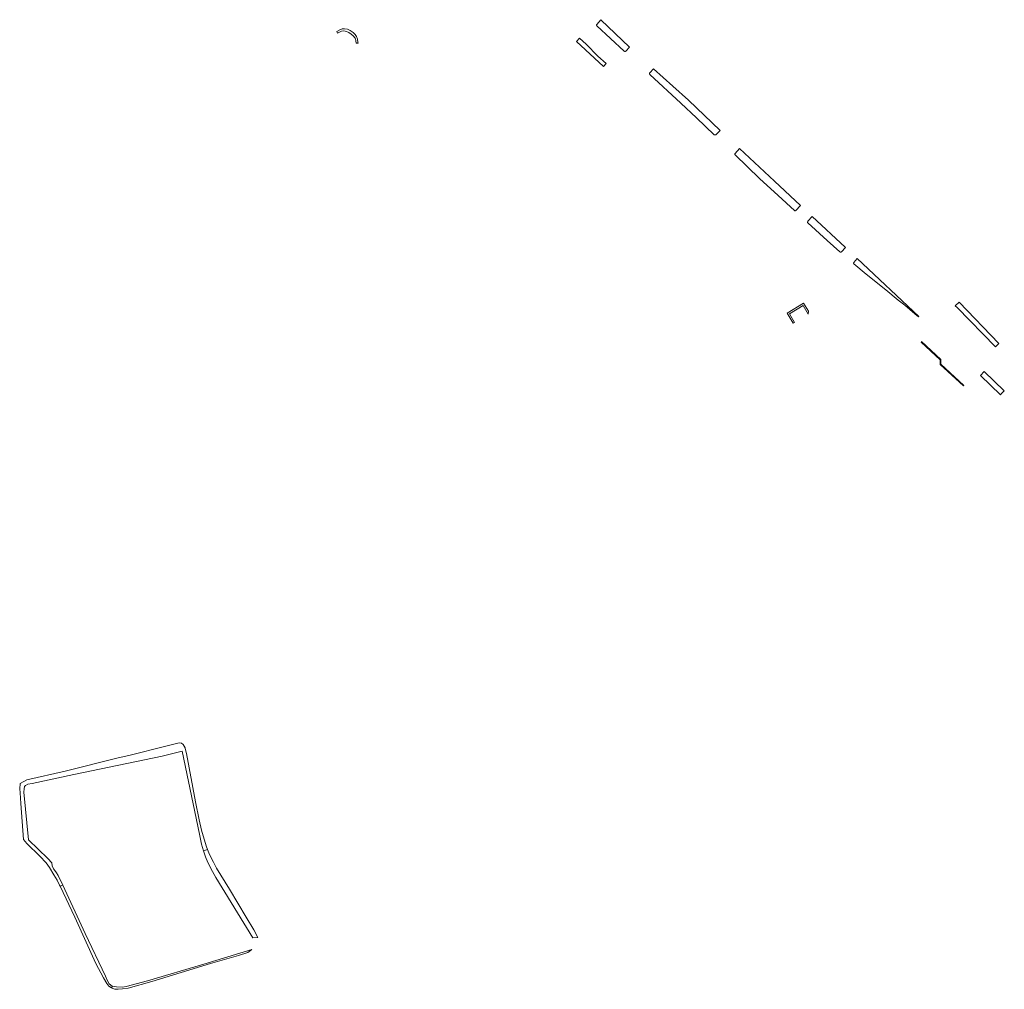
# Model space of a CAD drawing. Extents: x 212171 to 228808, y 571701 to 593093.
# Tile 76 of 97: x 224339 to 224633, y 587555 to 587845. Entities that reach past the tile are written whole.
import ezdxf

# ---------------------------------------------------------------- set-up
doc = ezdxf.new("R2010")
doc.units = 0
doc.layers.add('016 Alles planjaar 2023', color=72, linetype='Continuous', lineweight=20, true_color=0x1e90ff)

msp = doc.modelspace()

# ---------------------------------------------------------------- hatches: boundary and pattern name
at = {"layer": '016 Alles planjaar 2023', "true_color": 0x1e90ff}
h = msp.add_hatch(dxfattribs=at)
h.set_pattern_fill('DQ_CLEAR', color=72, style=0)
h.set_pattern_definition([])
h.paths.add_polyline_path([(224520.08, 587836.06), (224521.18, 587837.28), (224512.54, 587845.47), (224511.34, 587844.05), (224511.34, 587844.05), (224511.33, 587844.04), (224511.33, 587844.04), (224511.33, 587844.03), (224511.32, 587844.03), (224511.32, 587844.02), (224511.32, 587844.02), (224511.32, 587844.01), (224511.31, 587844.01), (224511.31, 587844), (224511.31, 587844), (224511.31, 587843.99), (224511.31, 587843.99), (224511.3, 587843.98), (224511.3, 587843.98), (224511.3, 587843.97), (224511.3, 587843.96), (224511.3, 587843.96), (224511.3, 587843.95), (224511.3, 587843.95), (224511.29, 587843.94), (224511.29, 587843.94), (224511.29, 587843.93), (224511.29, 587843.93), (224511.29, 587843.92), (224511.29, 587843.92), (224511.29, 587843.91), (224511.29, 587843.91), (224511.29, 587843.9), (224511.29, 587843.89), (224511.29, 587843.89), (224511.29, 587843.88), (224511.29, 587843.88), (224511.29, 587843.87), (224511.29, 587843.87), (224511.29, 587843.86), (224511.29, 587843.86), (224511.29, 587843.85), (224511.29, 587843.84), (224511.29, 587843.84), (224511.29, 587843.83), (224511.29, 587843.83), (224511.29, 587843.82), (224511.29, 587843.82), (224511.29, 587843.81), (224511.29, 587843.81), (224511.29, 587843.8), (224511.3, 587843.8), (224511.3, 587843.79), (224511.3, 587843.78), (224511.3, 587843.78), (224511.3, 587843.77), (224511.3, 587843.77), (224511.3, 587843.76), (224511.31, 587843.76), (224511.31, 587843.75), (224511.31, 587843.75), (224511.31, 587843.74), (224511.31, 587843.74), (224511.32, 587843.73), (224511.32, 587843.73), (224511.32, 587843.72), (224511.32, 587843.72), (224511.33, 587843.71), (224511.33, 587843.71), (224511.33, 587843.7), (224511.34, 587843.7), (224511.34, 587843.69), (224511.34, 587843.69), (224511.34, 587843.68), (224511.35, 587843.68), (224511.35, 587843.68), (224511.35, 587843.67), (224511.36, 587843.67), (224511.36, 587843.66), (224511.36, 587843.66), (224511.37, 587843.65), (224519.55, 587836.1), (224519.56, 587836.09), (224519.56, 587836.09), (224519.57, 587836.09), (224519.57, 587836.08), (224519.58, 587836.08), (224519.58, 587836.07), (224519.59, 587836.07), (224519.59, 587836.06), (224519.6, 587836.06), (224519.6, 587836.06), (224519.61, 587836.05), (224519.62, 587836.05), (224519.62, 587836.04), (224519.63, 587836.04), (224519.63, 587836.04), (224519.64, 587836.03), (224519.64, 587836.03), (224519.65, 587836.03), (224519.66, 587836.02), (224519.66, 587836.02), (224519.67, 587836.02), (224519.67, 587836.02), (224519.68, 587836.01), (224519.69, 587836.01), (224519.69, 587836.01), (224519.7, 587836.01), (224519.7, 587836), (224519.71, 587836), (224519.72, 587836), (224519.72, 587836), (224519.73, 587836), (224519.74, 587835.99), (224519.74, 587835.99), (224519.75, 587835.99), (224519.76, 587835.99), (224519.76, 587835.99), (224519.77, 587835.99), (224519.78, 587835.99), (224519.78, 587835.98), (224519.79, 587835.98), (224519.8, 587835.98), (224519.8, 587835.98), (224519.81, 587835.98), (224519.82, 587835.98), (224519.82, 587835.98), (224519.83, 587835.98), (224519.84, 587835.98), (224519.84, 587835.98), (224519.85, 587835.98), (224519.86, 587835.98), (224519.86, 587835.98), (224519.87, 587835.98), (224519.88, 587835.98), (224519.88, 587835.98), (224519.89, 587835.98), (224519.9, 587835.99), (224519.9, 587835.99), (224519.91, 587835.99), (224519.92, 587835.99), (224519.92, 587835.99), (224519.93, 587835.99), (224519.94, 587835.99), (224519.94, 587835.99), (224519.95, 587836), (224519.96, 587836), (224519.96, 587836), (224519.97, 587836), (224519.97, 587836), (224519.98, 587836.01), (224519.99, 587836.01), (224519.99, 587836.01), (224520, 587836.01), (224520.01, 587836.02), (224520.01, 587836.02), (224520.02, 587836.02), (224520.02, 587836.03), (224520.03, 587836.03), (224520.04, 587836.03), (224520.04, 587836.04), (224520.05, 587836.04), (224520.05, 587836.04), (224520.06, 587836.05), (224520.06, 587836.05), (224520.07, 587836.05), (224520.08, 587836.06)])
h = msp.add_hatch(dxfattribs=at)
h.set_pattern_fill('DQ_CLEAR', color=72, style=0)
h.set_pattern_definition([])
h.paths.add_polyline_path([(224438.99, 587839.96), (224439.13, 587839.74), (224439.27, 587839.13), (224439.38, 587838.42), (224439.93, 587838.41), (224439.88, 587838.78), (224439.75, 587839.69), (224439.4, 587840.49), (224439.02, 587841.09), (224438.47, 587841.63), (224437.52, 587842.24), (224436.69, 587842.61), (224435.87, 587842.75), (224435.14, 587842.71), (224434.4, 587842.42), (224433.55, 587841.89), (224433.76, 587841.39), (224434.16, 587841.66), (224434.93, 587842), (224435.68, 587842.13), (224436.47, 587841.98), (224437.15, 587841.65), (224437.88, 587841.18), (224438.47, 587840.69), (224438.99, 587839.96)])
h = msp.add_hatch(dxfattribs=at)
h.set_pattern_fill('DQ_CLEAR', color=72, style=0)
h.set_pattern_definition([])
h.paths.add_polyline_path([(224506.14, 587839.95), (224505.26, 587838.98), (224513.4, 587831.5), (224514.16, 587832.33), (224511.7, 587834.58), (224508.18, 587838.14), (224506.14, 587839.95)])
h = msp.add_hatch(dxfattribs=at)
h.set_pattern_fill('DQ_CLEAR', color=72, style=0)
h.set_pattern_definition([])
h.paths.add_polyline_path([(224527.23, 587829.58), (224527.22, 587829.58), (224527.22, 587829.57), (224527.21, 587829.57), (224527.21, 587829.56), (224527.21, 587829.56), (224527.2, 587829.55), (224527.2, 587829.55), (224527.2, 587829.54), (224527.19, 587829.54), (224527.19, 587829.53), (224527.19, 587829.53), (224527.18, 587829.52), (224527.18, 587829.52), (224527.18, 587829.51), (224527.18, 587829.51), (224527.17, 587829.5), (224527.17, 587829.49), (224527.17, 587829.49), (224527.17, 587829.48), (224527.16, 587829.48), (224527.16, 587829.47), (224527.16, 587829.47), (224527.16, 587829.46), (224527.16, 587829.45), (224527.15, 587829.45), (224527.15, 587829.44), (224527.15, 587829.44), (224527.15, 587829.43), (224527.15, 587829.43), (224527.15, 587829.42), (224527.15, 587829.41), (224527.15, 587829.41), (224527.14, 587829.4), (224527.14, 587829.4), (224527.14, 587829.39), (224527.14, 587829.38), (224527.14, 587829.38), (224527.14, 587829.37), (224527.14, 587829.37), (224527.14, 587829.36), (224527.14, 587829.35), (224527.14, 587829.35), (224527.14, 587829.34), (224527.14, 587829.33), (224527.14, 587829.33), (224527.14, 587829.32), (224527.14, 587829.32), (224527.14, 587829.31), (224527.14, 587829.3), (224527.14, 587829.3), (224527.15, 587829.29), (224527.15, 587829.29), (224527.15, 587829.28), (224527.15, 587829.27), (224527.15, 587829.27), (224527.15, 587829.26), (224527.15, 587829.26), (224527.15, 587829.25), (224527.16, 587829.24), (224527.16, 587829.24), (224527.16, 587829.23), (224527.16, 587829.23), (224527.16, 587829.22), (224527.17, 587829.22), (224527.17, 587829.21), (224527.17, 587829.2), (224527.17, 587829.2), (224527.18, 587829.19), (224527.18, 587829.19), (224527.18, 587829.18), (224527.18, 587829.18), (224527.19, 587829.17), (224527.19, 587829.17), (224527.19, 587829.16), (224527.2, 587829.16), (224527.2, 587829.15), (224527.2, 587829.15), (224527.21, 587829.14), (224527.21, 587829.14), (224527.21, 587829.13), (224527.22, 587829.13), (224527.22, 587829.12), (224527.23, 587829.12), (224527.23, 587829.11), (224536.56, 587820.51), (224541.24, 587816.08), (224546.49, 587811.02), (224546.49, 587811.02), (224546.5, 587811.01), (224546.51, 587811.01), (224546.52, 587811.01), (224546.52, 587811), (224546.53, 587811), (224546.54, 587811), (224546.55, 587810.99), (224546.55, 587810.99), (224546.56, 587810.99), (224546.57, 587810.98), (224546.58, 587810.98), (224546.58, 587810.98), (224546.59, 587810.98), (224546.6, 587810.98), (224546.61, 587810.97), (224546.62, 587810.97), (224546.62, 587810.97), (224546.63, 587810.97), (224546.64, 587810.97), (224546.65, 587810.97), (224546.66, 587810.96), (224546.66, 587810.96), (224546.67, 587810.96), (224546.68, 587810.96), (224546.69, 587810.96), (224546.7, 587810.96), (224546.7, 587810.96), (224546.71, 587810.96), (224546.72, 587810.96), (224546.73, 587810.96), (224546.74, 587810.96), (224546.74, 587810.96), (224546.75, 587810.96), (224546.76, 587810.96), (224546.77, 587810.96), (224546.78, 587810.96), (224546.79, 587810.96), (224546.79, 587810.97), (224546.8, 587810.97), (224546.81, 587810.97), (224546.82, 587810.97), (224546.83, 587810.97), (224546.83, 587810.97), (224546.84, 587810.98), (224546.85, 587810.98), (224546.86, 587810.98), (224546.87, 587810.98), (224546.87, 587810.98), (224546.88, 587810.99), (224546.89, 587810.99), (224546.9, 587810.99), (224546.9, 587811), (224546.91, 587811), (224546.92, 587811), (224546.93, 587811.01), (224546.93, 587811.01), (224546.94, 587811.01), (224546.95, 587811.02), (224546.95, 587811.02), (224546.96, 587811.02), (224546.97, 587811.03), (224546.98, 587811.03), (224548.32, 587812.34), (224538.77, 587821.39), (224534.09, 587825.61), (224528.3, 587830.75), (224527.23, 587829.58)])
h = msp.add_hatch(dxfattribs=at)
h.set_pattern_fill('DQ_CLEAR', color=72, style=0)
h.set_pattern_definition([])
h.paths.add_polyline_path([(224570.98, 587788.39), (224572.35, 587789.83), (224564.52, 587797.1), (224554.1, 587806.9), (224552.74, 587805.42), (224552.74, 587805.42), (224552.74, 587805.42), (224552.73, 587805.41), (224552.73, 587805.41), (224552.73, 587805.41), (224552.73, 587805.4), (224552.72, 587805.4), (224552.72, 587805.4), (224552.72, 587805.39), (224552.71, 587805.39), (224552.71, 587805.39), (224552.71, 587805.38), (224552.71, 587805.38), (224552.7, 587805.37), (224552.7, 587805.37), (224552.7, 587805.37), (224552.7, 587805.36), (224552.69, 587805.36), (224552.69, 587805.35), (224552.69, 587805.35), (224552.69, 587805.35), (224552.69, 587805.34), (224552.68, 587805.34), (224552.68, 587805.33), (224552.68, 587805.33), (224552.68, 587805.33), (224552.68, 587805.32), (224552.67, 587805.32), (224552.67, 587805.31), (224552.67, 587805.31), (224552.67, 587805.3), (224552.67, 587805.3), (224552.67, 587805.3), (224552.67, 587805.29), (224552.67, 587805.29), (224552.66, 587805.28), (224552.66, 587805.28), (224552.66, 587805.27), (224552.66, 587805.27), (224552.66, 587805.26), (224552.66, 587805.26), (224552.66, 587805.25), (224552.66, 587805.25), (224552.66, 587805.25), (224552.66, 587805.24), (224552.66, 587805.24), (224552.66, 587805.23), (224552.66, 587805.23), (224552.66, 587805.22), (224552.66, 587805.22), (224552.66, 587805.21), (224552.66, 587805.21), (224552.66, 587805.2), (224552.66, 587805.2), (224552.66, 587805.2), (224552.66, 587805.19), (224552.66, 587805.19), (224552.66, 587805.18), (224552.66, 587805.18), (224552.66, 587805.17), (224552.66, 587805.17), (224552.67, 587805.16), (224552.67, 587805.16), (224552.67, 587805.16), (224552.67, 587805.15), (224552.67, 587805.15), (224552.67, 587805.14), (224552.67, 587805.14), (224552.67, 587805.13), (224552.68, 587805.13), (224552.68, 587805.12), (224552.68, 587805.12), (224552.68, 587805.12), (224552.68, 587805.11), (224552.69, 587805.11), (224552.69, 587805.1), (224552.69, 587805.1), (224552.69, 587805.1), (224552.69, 587805.09), (224552.7, 587805.09), (224552.7, 587805.08), (224552.7, 587805.08), (224552.7, 587805.08), (224552.71, 587805.07), (224552.71, 587805.07), (224552.71, 587805.06), (224552.71, 587805.06), (224552.72, 587805.06), (224552.72, 587805.05), (224552.72, 587805.05), (224552.72, 587805.05), (224552.73, 587805.04), (224552.73, 587805.04), (224552.73, 587805.04), (224552.74, 587805.03), (224552.74, 587805.03), (224552.74, 587805.03), (224552.75, 587805.02), (224552.75, 587805.02), (224560.11, 587797.96), (224565.66, 587792.85), (224570.51, 587788.36), (224570.51, 587788.36), (224570.52, 587788.35), (224570.52, 587788.35), (224570.53, 587788.35), (224570.53, 587788.34), (224570.54, 587788.34), (224570.54, 587788.34), (224570.55, 587788.33), (224570.55, 587788.33), (224570.56, 587788.33), (224570.56, 587788.32), (224570.57, 587788.32), (224570.57, 587788.32), (224570.58, 587788.32), (224570.58, 587788.31), (224570.59, 587788.31), (224570.59, 587788.31), (224570.6, 587788.31), (224570.61, 587788.3), (224570.61, 587788.3), (224570.62, 587788.3), (224570.62, 587788.3), (224570.63, 587788.3), (224570.63, 587788.3), (224570.64, 587788.29), (224570.64, 587788.29), (224570.65, 587788.29), (224570.66, 587788.29), (224570.66, 587788.29), (224570.67, 587788.29), (224570.67, 587788.29), (224570.68, 587788.29), (224570.69, 587788.29), (224570.69, 587788.28), (224570.7, 587788.28), (224570.7, 587788.28), (224570.71, 587788.28), (224570.72, 587788.28), (224570.72, 587788.28), (224570.73, 587788.28), (224570.73, 587788.28), (224570.74, 587788.28), (224570.75, 587788.28), (224570.75, 587788.28), (224570.76, 587788.28), (224570.76, 587788.28), (224570.77, 587788.28), (224570.77, 587788.29), (224570.78, 587788.29), (224570.79, 587788.29), (224570.79, 587788.29), (224570.8, 587788.29), (224570.8, 587788.29), (224570.81, 587788.29), (224570.82, 587788.29), (224570.82, 587788.29), (224570.83, 587788.3), (224570.83, 587788.3), (224570.84, 587788.3), (224570.84, 587788.3), (224570.85, 587788.3), (224570.86, 587788.31), (224570.86, 587788.31), (224570.87, 587788.31), (224570.87, 587788.31), (224570.88, 587788.31), (224570.88, 587788.32), (224570.89, 587788.32), (224570.89, 587788.32), (224570.9, 587788.32), (224570.9, 587788.33), (224570.91, 587788.33), (224570.91, 587788.33), (224570.92, 587788.34), (224570.92, 587788.34), (224570.93, 587788.34), (224570.93, 587788.35), (224570.94, 587788.35), (224570.94, 587788.35), (224570.95, 587788.36), (224570.95, 587788.36), (224570.96, 587788.36), (224570.96, 587788.37), (224570.97, 587788.37), (224570.97, 587788.38), (224570.98, 587788.38), (224570.98, 587788.38), (224570.98, 587788.39)])
h = msp.add_hatch(dxfattribs=at)
h.set_pattern_fill('DQ_CLEAR', color=72, style=0)
h.set_pattern_definition([])
h.paths.add_polyline_path([(224575.83, 587786.6), (224574.57, 587785.12), (224574.57, 587785.12), (224574.56, 587785.11), (224574.56, 587785.11), (224574.55, 587785.1), (224574.55, 587785.1), (224574.54, 587785.1), (224574.54, 587785.09), (224574.54, 587785.09), (224574.53, 587785.08), (224574.53, 587785.08), (224574.53, 587785.07), (224574.52, 587785.07), (224574.52, 587785.06), (224574.52, 587785.06), (224574.51, 587785.05), (224574.51, 587785.05), (224574.51, 587785.04), (224574.5, 587785.04), (224574.5, 587785.03), (224574.5, 587785.03), (224574.49, 587785.02), (224574.49, 587785.02), (224574.49, 587785.01), (224574.49, 587785.01), (224574.48, 587785), (224574.48, 587785), (224574.48, 587784.99), (224574.48, 587784.99), (224574.47, 587784.98), (224574.47, 587784.97), (224574.47, 587784.97), (224574.47, 587784.96), (224574.47, 587784.96), (224574.46, 587784.95), (224574.46, 587784.95), (224574.46, 587784.94), (224574.46, 587784.94), (224574.46, 587784.93), (224574.46, 587784.92), (224574.46, 587784.92), (224574.46, 587784.91), (224574.45, 587784.91), (224574.45, 587784.9), (224574.45, 587784.89), (224574.45, 587784.89), (224574.45, 587784.88), (224574.45, 587784.88), (224574.45, 587784.87), (224574.45, 587784.86), (224574.45, 587784.86), (224574.45, 587784.85), (224574.45, 587784.85), (224574.45, 587784.84), (224574.45, 587784.84), (224574.45, 587784.83), (224574.45, 587784.82), (224574.45, 587784.82), (224574.45, 587784.81), (224574.45, 587784.81), (224574.46, 587784.8), (224574.46, 587784.79), (224574.46, 587784.79), (224574.46, 587784.78), (224574.46, 587784.78), (224574.46, 587784.77), (224574.46, 587784.77), (224574.46, 587784.76), (224574.47, 587784.75), (224574.47, 587784.75), (224574.47, 587784.74), (224574.47, 587784.74), (224574.47, 587784.73), (224574.48, 587784.73), (224574.48, 587784.72), (224574.48, 587784.72), (224574.48, 587784.71), (224574.49, 587784.7), (224574.49, 587784.7), (224574.49, 587784.69), (224574.49, 587784.69), (224574.5, 587784.68), (224574.5, 587784.68), (224574.5, 587784.67), (224574.5, 587784.67), (224574.51, 587784.66), (224574.51, 587784.66), (224574.51, 587784.65), (224574.52, 587784.65), (224574.52, 587784.64), (224574.52, 587784.64), (224574.53, 587784.63), (224574.53, 587784.63), (224574.54, 587784.63), (224574.54, 587784.62), (224580.3, 587779.37), (224584.12, 587775.96), (224584.13, 587775.96), (224584.14, 587775.96), (224584.14, 587775.95), (224584.15, 587775.95), (224584.15, 587775.95), (224584.16, 587775.94), (224584.17, 587775.94), (224584.17, 587775.94), (224584.18, 587775.93), (224584.19, 587775.93), (224584.19, 587775.93), (224584.2, 587775.92), (224584.21, 587775.92), (224584.21, 587775.92), (224584.22, 587775.92), (224584.23, 587775.92), (224584.23, 587775.91), (224584.24, 587775.91), (224584.25, 587775.91), (224584.25, 587775.91), (224584.26, 587775.91), (224584.27, 587775.9), (224584.28, 587775.9), (224584.28, 587775.9), (224584.29, 587775.9), (224584.3, 587775.9), (224584.3, 587775.9), (224584.31, 587775.9), (224584.32, 587775.9), (224584.33, 587775.9), (224584.33, 587775.89), (224584.34, 587775.89), (224584.35, 587775.89), (224584.35, 587775.89), (224584.36, 587775.89), (224584.37, 587775.89), (224584.38, 587775.89), (224584.38, 587775.89), (224584.39, 587775.9), (224584.4, 587775.9), (224584.41, 587775.9), (224584.41, 587775.9), (224584.42, 587775.9), (224584.43, 587775.9), (224584.43, 587775.9), (224584.44, 587775.9), (224584.45, 587775.9), (224584.45, 587775.9), (224584.46, 587775.91), (224584.47, 587775.91), (224584.48, 587775.91), (224584.48, 587775.91), (224584.49, 587775.91), (224584.5, 587775.92), (224584.5, 587775.92), (224584.51, 587775.92), (224584.52, 587775.92), (224584.52, 587775.93), (224584.53, 587775.93), (224584.54, 587775.93), (224584.54, 587775.93), (224584.55, 587775.94), (224584.56, 587775.94), (224584.56, 587775.94), (224584.57, 587775.95), (224584.58, 587775.95), (224584.58, 587775.96), (224584.59, 587775.96), (224584.59, 587775.96), (224585.83, 587777.26), (224585.7, 587777.39), (224575.83, 587786.6)])
h = msp.add_hatch(dxfattribs=at)
h.set_pattern_fill('DQ_CLEAR', color=72, style=0)
h.set_pattern_definition([])
h.paths.add_polyline_path([(224588.33, 587772.36), (224592.01, 587769.33), (224597.87, 587764.65), (224601.59, 587761.51), (224603.61, 587760.06), (224606.59, 587757.47), (224607.68, 587756.52), (224607.79, 587756.64), (224589.34, 587773.99), (224588.32, 587772.79), (224588.31, 587772.78), (224588.31, 587772.78), (224588.3, 587772.78), (224588.3, 587772.77), (224588.3, 587772.77), (224588.3, 587772.76), (224588.29, 587772.76), (224588.29, 587772.75), (224588.29, 587772.75), (224588.28, 587772.74), (224588.28, 587772.74), (224588.28, 587772.73), (224588.28, 587772.73), (224588.27, 587772.72), (224588.27, 587772.72), (224588.27, 587772.71), (224588.27, 587772.71), (224588.27, 587772.7), (224588.26, 587772.7), (224588.26, 587772.69), (224588.26, 587772.69), (224588.26, 587772.68), (224588.26, 587772.68), (224588.25, 587772.67), (224588.25, 587772.67), (224588.25, 587772.66), (224588.25, 587772.66), (224588.25, 587772.65), (224588.25, 587772.65), (224588.25, 587772.64), (224588.25, 587772.64), (224588.24, 587772.63), (224588.24, 587772.63), (224588.24, 587772.62), (224588.24, 587772.62), (224588.24, 587772.61), (224588.24, 587772.6), (224588.24, 587772.6), (224588.24, 587772.59), (224588.24, 587772.59), (224588.24, 587772.58), (224588.24, 587772.58), (224588.24, 587772.57), (224588.24, 587772.57), (224588.24, 587772.56), (224588.24, 587772.56), (224588.24, 587772.55), (224588.24, 587772.55), (224588.24, 587772.54), (224588.24, 587772.53), (224588.25, 587772.53), (224588.25, 587772.52), (224588.25, 587772.52), (224588.25, 587772.51), (224588.25, 587772.51), (224588.25, 587772.5), (224588.25, 587772.5), (224588.25, 587772.49), (224588.25, 587772.49), (224588.26, 587772.48), (224588.26, 587772.48), (224588.26, 587772.47), (224588.26, 587772.47), (224588.26, 587772.46), (224588.27, 587772.46), (224588.27, 587772.45), (224588.27, 587772.45), (224588.27, 587772.44), (224588.27, 587772.44), (224588.28, 587772.43), (224588.28, 587772.43), (224588.28, 587772.42), (224588.29, 587772.42), (224588.29, 587772.41), (224588.29, 587772.41), (224588.29, 587772.4), (224588.3, 587772.4), (224588.3, 587772.39), (224588.3, 587772.39), (224588.31, 587772.39), (224588.31, 587772.38), (224588.31, 587772.38), (224588.32, 587772.37), (224588.32, 587772.37), (224588.32, 587772.36), (224588.33, 587772.36), (224588.33, 587772.36)])
h = msp.add_hatch(dxfattribs=at)
h.set_pattern_fill('DQ_CLEAR', color=72, style=0)
h.set_pattern_definition([])
h.paths.add_polyline_path([(224574.66, 587757.36), (224574.75, 587758.18), (224573.28, 587760.61), (224568.31, 587757.62), (224570.12, 587754.62), (224570.55, 587754.88), (224569, 587757.45), (224573.11, 587759.93), (224574.66, 587757.36)])
h = msp.add_hatch(dxfattribs=at)
h.set_pattern_fill('DQ_CLEAR', color=72, style=0)
h.set_pattern_definition([])
h.paths.add_polyline_path([(224618.6, 587759.81), (224619.23, 587759.31), (224630.76, 587747.56), (224631.75, 587748.54), (224619.8, 587760.95), (224618.6, 587759.81)])
h = msp.add_hatch(dxfattribs=at)
h.set_pattern_fill('DQ_CLEAR', color=72, style=0)
h.set_pattern_definition([])
h.paths.add_polyline_path([(224608.5, 587748.91), (224614.12, 587743.63), (224614.15, 587742.28), (224621.12, 587735.86), (224621.27, 587736.02), (224614.37, 587742.37), (224614.34, 587743.73), (224608.59, 587749.13), (224608.5, 587748.91)])
h = msp.add_hatch(dxfattribs=at)
h.set_pattern_fill('DQ_CLEAR', color=72, style=0)
h.set_pattern_definition([])
h.paths.add_polyline_path([(224632.54, 587733.54), (224633.35, 587734.38), (224627.36, 587740.19), (224626.2, 587739), (224632.19, 587733.19), (224632.54, 587733.54)])
h = msp.add_hatch(dxfattribs=at)
h.set_pattern_fill('DQ_CLEAR', color=72, style=0)
h.set_pattern_definition([])
h.paths.add_polyline_path([(224351.48, 587586.44), (224350.13, 587589.33), (224349.66, 587590.13), (224349.15, 587590.77), (224348.76, 587591.35), (224348.37, 587592.18), (224348.2, 587593.11), (224347.07, 587594.43), (224341.25, 587599.94), (224339.86, 587614.23), (224339.92, 587615.28), (224340.01, 587615.98), (224340.31, 587616.3), (224341.04, 587616.61), (224342.3, 587616.84), (224354.8, 587619.51), (224381.26, 587625.03), (224387.26, 587626.57), (224392.48, 587601.72), (224393.06, 587598.68), (224393.63, 587596.72), (224394.83, 587597.12), (224394.42, 587598.19), (224393, 587602.92), (224392.32, 587605.94), (224391.25, 587611.32), (224388.57, 587625.82), (224388.16, 587627.32), (224388.11, 587627.5), (224387.56, 587628.52), (224387.01, 587628.95), (224386.31, 587629.02), (224381.98, 587627.88), (224371.66, 587625.38), (224367.66, 587624.41), (224352.26, 587620.53), (224340.7, 587617.97), (224338.73, 587616.84), (224338.61, 587615.29), (224338.72, 587614.05), (224339, 587610.83), (224339.77, 587600.13), (224340.72, 587598.93), (224344.69, 587595.06), (224346.5, 587593.07), (224347.53, 587591.67), (224348.83, 587589.55), (224349.79, 587587.9), (224350.55, 587586.47), (224350.73, 587586.09), (224351.48, 587586.44)])
h = msp.add_hatch(dxfattribs=at)
h.set_pattern_fill('DQ_CLEAR', color=72, style=0)
h.set_pattern_definition([])
h.paths.add_polyline_path([(224409.94, 587570.8), (224408.72, 587573.09), (224406.38, 587576.89), (224401.4, 587585.23), (224397.55, 587591.52), (224396.59, 587593.3), (224395.4, 587595.64), (224394.83, 587597.12), (224393.63, 587596.72), (224394.25, 587594.89), (224394.95, 587593.2), (224396.34, 587590.55), (224397.34, 587588.73), (224408.39, 587570.61), (224409.94, 587570.8)])
h = msp.add_hatch(dxfattribs=at)
h.set_pattern_fill('DQ_CLEAR', color=72, style=0)
h.set_pattern_definition([])
h.paths.add_polyline_path([(224351.48, 587586.44), (224350.73, 587586.09), (224355.11, 587576.85), (224361.41, 587563.01), (224363.68, 587558.66), (224364.71, 587556.97), (224365.31, 587556.17), (224366.07, 587555.67), (224366.35, 587556.17), (224366.28, 587556.18), (224365.44, 587556.84), (224364.98, 587557.58), (224364.25, 587559.19), (224358.26, 587571.94), (224351.48, 587586.44)])
h = msp.add_hatch(dxfattribs=at)
h.set_pattern_fill('DQ_CLEAR', color=72, style=0)
h.set_pattern_definition([])
h.paths.add_polyline_path([(224408.11, 587567.13), (224393.71, 587562.76), (224376.89, 587557.78), (224370.46, 587556.05), (224369.38, 587555.91), (224367.63, 587555.99), (224366.35, 587556.17), (224366.07, 587555.67), (224366.49, 587555.47), (224367.09, 587555.27), (224368.09, 587555.25), (224369.37, 587555.4), (224371.05, 587555.64), (224378.12, 587557.61), (224395.72, 587562.99), (224404.07, 587565.4), (224406.89, 587566.3), (224408.11, 587567.13)])

# ---------------------------------------------------------------- linework, layer by layer
at = {"layer": '016 Alles planjaar 2023', "color": 14, "true_color": 0x004000}
for points in [[(224520.08, 587836.06), (224521.18, 587837.28), (224512.54, 587845.47), (224511.34, 587844.05), (224511.34, 587844.05), (224511.33, 587844.04), (224511.33, 587844.04), (224511.33, 587844.03), (224511.32, 587844.03), (224511.32, 587844.02), (224511.32, 587844.02), (224511.32, 587844.01), (224511.31, 587844.01), (224511.31, 587844), (224511.31, 587844), (224511.31, 587843.99), (224511.31, 587843.99), (224511.3, 587843.98), (224511.3, 587843.98), (224511.3, 587843.97), (224511.3, 587843.96), (224511.3, 587843.96), (224511.3, 587843.95), (224511.3, 587843.95), (224511.29, 587843.94), (224511.29, 587843.94), (224511.29, 587843.93), (224511.29, 587843.93), (224511.29, 587843.92), (224511.29, 587843.92), (224511.29, 587843.91), (224511.29, 587843.91), (224511.29, 587843.9), (224511.29, 587843.89), (224511.29, 587843.89), (224511.29, 587843.88), (224511.29, 587843.88), (224511.29, 587843.87), (224511.29, 587843.87), (224511.29, 587843.86), (224511.29, 587843.86), (224511.29, 587843.85), (224511.29, 587843.84), (224511.29, 587843.84), (224511.29, 587843.83), (224511.29, 587843.83), (224511.29, 587843.82), (224511.29, 587843.82), (224511.29, 587843.81), (224511.29, 587843.81), (224511.29, 587843.8), (224511.3, 587843.8), (224511.3, 587843.79), (224511.3, 587843.78), (224511.3, 587843.78), (224511.3, 587843.77), (224511.3, 587843.77), (224511.3, 587843.76), (224511.31, 587843.76), (224511.31, 587843.75), (224511.31, 587843.75), (224511.31, 587843.74), (224511.31, 587843.74), (224511.32, 587843.73), (224511.32, 587843.73), (224511.32, 587843.72), (224511.32, 587843.72), (224511.33, 587843.71), (224511.33, 587843.71), (224511.33, 587843.7), (224511.34, 587843.7), (224511.34, 587843.69), (224511.34, 587843.69), (224511.34, 587843.68), (224511.35, 587843.68), (224511.35, 587843.68), (224511.35, 587843.67), (224511.36, 587843.67), (224511.36, 587843.66), (224511.36, 587843.66), (224511.37, 587843.65), (224519.55, 587836.1), (224519.56, 587836.09), (224519.56, 587836.09), (224519.57, 587836.09), (224519.57, 587836.08), (224519.58, 587836.08), (224519.58, 587836.07), (224519.59, 587836.07), (224519.59, 587836.06), (224519.6, 587836.06), (224519.6, 587836.06), (224519.61, 587836.05), (224519.62, 587836.05), (224519.62, 587836.04), (224519.63, 587836.04), (224519.63, 587836.04), (224519.64, 587836.03), (224519.64, 587836.03), (224519.65, 587836.03), (224519.66, 587836.02), (224519.66, 587836.02), (224519.67, 587836.02), (224519.67, 587836.02), (224519.68, 587836.01), (224519.69, 587836.01), (224519.69, 587836.01), (224519.7, 587836.01), (224519.7, 587836), (224519.71, 587836), (224519.72, 587836), (224519.72, 587836), (224519.73, 587836), (224519.74, 587835.99), (224519.74, 587835.99), (224519.75, 587835.99), (224519.76, 587835.99), (224519.76, 587835.99), (224519.77, 587835.99), (224519.78, 587835.99), (224519.78, 587835.98), (224519.79, 587835.98), (224519.8, 587835.98), (224519.8, 587835.98), (224519.81, 587835.98), (224519.82, 587835.98), (224519.82, 587835.98), (224519.83, 587835.98), (224519.84, 587835.98), (224519.84, 587835.98), (224519.85, 587835.98), (224519.86, 587835.98), (224519.86, 587835.98), (224519.87, 587835.98), (224519.88, 587835.98), (224519.88, 587835.98), (224519.89, 587835.98), (224519.9, 587835.99), (224519.9, 587835.99), (224519.91, 587835.99), (224519.92, 587835.99), (224519.92, 587835.99), (224519.93, 587835.99), (224519.94, 587835.99), (224519.94, 587835.99), (224519.95, 587836), (224519.96, 587836), (224519.96, 587836), (224519.97, 587836), (224519.97, 587836), (224519.98, 587836.01), (224519.99, 587836.01), (224519.99, 587836.01), (224520, 587836.01), (224520.01, 587836.02), (224520.01, 587836.02), (224520.02, 587836.02), (224520.02, 587836.03), (224520.03, 587836.03), (224520.04, 587836.03), (224520.04, 587836.04), (224520.05, 587836.04), (224520.05, 587836.04), (224520.06, 587836.05), (224520.06, 587836.05), (224520.07, 587836.05), (224520.08, 587836.06)], [(224438.99, 587839.96), (224439.13, 587839.74), (224439.27, 587839.13), (224439.38, 587838.42), (224439.93, 587838.41), (224439.88, 587838.78), (224439.75, 587839.69), (224439.4, 587840.49), (224439.02, 587841.09), (224438.47, 587841.63), (224437.52, 587842.24), (224436.69, 587842.61), (224435.87, 587842.75), (224435.14, 587842.71), (224434.4, 587842.42), (224433.55, 587841.89), (224433.76, 587841.39), (224434.16, 587841.66), (224434.93, 587842), (224435.68, 587842.13), (224436.47, 587841.98), (224437.15, 587841.65), (224437.88, 587841.18), (224438.47, 587840.69), (224438.99, 587839.96)], [(224506.14, 587839.95), (224505.26, 587838.98), (224513.4, 587831.5), (224514.16, 587832.33), (224511.7, 587834.58), (224508.18, 587838.14), (224506.14, 587839.95)], [(224527.23, 587829.58), (224527.22, 587829.58), (224527.22, 587829.57), (224527.21, 587829.57), (224527.21, 587829.56), (224527.21, 587829.56), (224527.2, 587829.55), (224527.2, 587829.55), (224527.2, 587829.54), (224527.19, 587829.54), (224527.19, 587829.53), (224527.19, 587829.53), (224527.18, 587829.52), (224527.18, 587829.52), (224527.18, 587829.51), (224527.18, 587829.51), (224527.17, 587829.5), (224527.17, 587829.49), (224527.17, 587829.49), (224527.17, 587829.48), (224527.16, 587829.48), (224527.16, 587829.47), (224527.16, 587829.47), (224527.16, 587829.46), (224527.16, 587829.45), (224527.15, 587829.45), (224527.15, 587829.44), (224527.15, 587829.44), (224527.15, 587829.43), (224527.15, 587829.43), (224527.15, 587829.42), (224527.15, 587829.41), (224527.15, 587829.41), (224527.14, 587829.4), (224527.14, 587829.4), (224527.14, 587829.39), (224527.14, 587829.38), (224527.14, 587829.38), (224527.14, 587829.37), (224527.14, 587829.37), (224527.14, 587829.36), (224527.14, 587829.35), (224527.14, 587829.35), (224527.14, 587829.34), (224527.14, 587829.33), (224527.14, 587829.33), (224527.14, 587829.32), (224527.14, 587829.32), (224527.14, 587829.31), (224527.14, 587829.3), (224527.14, 587829.3), (224527.15, 587829.29), (224527.15, 587829.29), (224527.15, 587829.28), (224527.15, 587829.27), (224527.15, 587829.27), (224527.15, 587829.26), (224527.15, 587829.26), (224527.15, 587829.25), (224527.16, 587829.24), (224527.16, 587829.24), (224527.16, 587829.23), (224527.16, 587829.23), (224527.16, 587829.22), (224527.17, 587829.22), (224527.17, 587829.21), (224527.17, 587829.2), (224527.17, 587829.2), (224527.18, 587829.19), (224527.18, 587829.19), (224527.18, 587829.18), (224527.18, 587829.18), (224527.19, 587829.17), (224527.19, 587829.17), (224527.19, 587829.16), (224527.2, 587829.16), (224527.2, 587829.15), (224527.2, 587829.15), (224527.21, 587829.14), (224527.21, 587829.14), (224527.21, 587829.13), (224527.22, 587829.13), (224527.22, 587829.12), (224527.23, 587829.12), (224527.23, 587829.11), (224536.56, 587820.51), (224541.24, 587816.08), (224546.49, 587811.02), (224546.49, 587811.02), (224546.5, 587811.01), (224546.51, 587811.01), (224546.52, 587811.01), (224546.52, 587811), (224546.53, 587811), (224546.54, 587811), (224546.55, 587810.99), (224546.55, 587810.99), (224546.56, 587810.99), (224546.57, 587810.98), (224546.58, 587810.98), (224546.58, 587810.98), (224546.59, 587810.98), (224546.6, 587810.98), (224546.61, 587810.97), (224546.62, 587810.97), (224546.62, 587810.97), (224546.63, 587810.97), (224546.64, 587810.97), (224546.65, 587810.97), (224546.66, 587810.96), (224546.66, 587810.96), (224546.67, 587810.96), (224546.68, 587810.96), (224546.69, 587810.96), (224546.7, 587810.96), (224546.7, 587810.96), (224546.71, 587810.96), (224546.72, 587810.96), (224546.73, 587810.96), (224546.74, 587810.96), (224546.74, 587810.96), (224546.75, 587810.96), (224546.76, 587810.96), (224546.77, 587810.96), (224546.78, 587810.96), (224546.79, 587810.96), (224546.79, 587810.97), (224546.8, 587810.97), (224546.81, 587810.97), (224546.82, 587810.97), (224546.83, 587810.97), (224546.83, 587810.97), (224546.84, 587810.98), (224546.85, 587810.98), (224546.86, 587810.98), (224546.87, 587810.98), (224546.87, 587810.98), (224546.88, 587810.99), (224546.89, 587810.99), (224546.9, 587810.99), (224546.9, 587811), (224546.91, 587811), (224546.92, 587811), (224546.93, 587811.01), (224546.93, 587811.01), (224546.94, 587811.01), (224546.95, 587811.02), (224546.95, 587811.02), (224546.96, 587811.02), (224546.97, 587811.03), (224546.98, 587811.03), (224548.32, 587812.34), (224538.77, 587821.39), (224534.09, 587825.61), (224528.3, 587830.75), (224527.23, 587829.58)], [(224570.98, 587788.39), (224572.35, 587789.83), (224564.52, 587797.1), (224554.1, 587806.9), (224552.74, 587805.42), (224552.74, 587805.42), (224552.74, 587805.42), (224552.73, 587805.41), (224552.73, 587805.41), (224552.73, 587805.41), (224552.73, 587805.4), (224552.72, 587805.4), (224552.72, 587805.4), (224552.72, 587805.39), (224552.71, 587805.39), (224552.71, 587805.39), (224552.71, 587805.38), (224552.71, 587805.38), (224552.7, 587805.37), (224552.7, 587805.37), (224552.7, 587805.37), (224552.7, 587805.36), (224552.69, 587805.36), (224552.69, 587805.35), (224552.69, 587805.35), (224552.69, 587805.35), (224552.69, 587805.34), (224552.68, 587805.34), (224552.68, 587805.33), (224552.68, 587805.33), (224552.68, 587805.33), (224552.68, 587805.32), (224552.67, 587805.32), (224552.67, 587805.31), (224552.67, 587805.31), (224552.67, 587805.3), (224552.67, 587805.3), (224552.67, 587805.3), (224552.67, 587805.29), (224552.67, 587805.29), (224552.66, 587805.28), (224552.66, 587805.28), (224552.66, 587805.27), (224552.66, 587805.27), (224552.66, 587805.26), (224552.66, 587805.26), (224552.66, 587805.25), (224552.66, 587805.25), (224552.66, 587805.25), (224552.66, 587805.24), (224552.66, 587805.24), (224552.66, 587805.23), (224552.66, 587805.23), (224552.66, 587805.22), (224552.66, 587805.22), (224552.66, 587805.21), (224552.66, 587805.21), (224552.66, 587805.2), (224552.66, 587805.2), (224552.66, 587805.2), (224552.66, 587805.19), (224552.66, 587805.19), (224552.66, 587805.18), (224552.66, 587805.18), (224552.66, 587805.17), (224552.66, 587805.17), (224552.67, 587805.16), (224552.67, 587805.16), (224552.67, 587805.16), (224552.67, 587805.15), (224552.67, 587805.15), (224552.67, 587805.14), (224552.67, 587805.14), (224552.67, 587805.13), (224552.68, 587805.13), (224552.68, 587805.12), (224552.68, 587805.12), (224552.68, 587805.12), (224552.68, 587805.11), (224552.69, 587805.11), (224552.69, 587805.1), (224552.69, 587805.1), (224552.69, 587805.1), (224552.69, 587805.09), (224552.7, 587805.09), (224552.7, 587805.08), (224552.7, 587805.08), (224552.7, 587805.08), (224552.71, 587805.07), (224552.71, 587805.07), (224552.71, 587805.06), (224552.71, 587805.06), (224552.72, 587805.06), (224552.72, 587805.05), (224552.72, 587805.05), (224552.72, 587805.05), (224552.73, 587805.04), (224552.73, 587805.04), (224552.73, 587805.04), (224552.74, 587805.03), (224552.74, 587805.03), (224552.74, 587805.03), (224552.75, 587805.02), (224552.75, 587805.02), (224560.11, 587797.96), (224565.66, 587792.85), (224570.51, 587788.36), (224570.51, 587788.36), (224570.52, 587788.35), (224570.52, 587788.35), (224570.53, 587788.35), (224570.53, 587788.34), (224570.54, 587788.34), (224570.54, 587788.34), (224570.55, 587788.33), (224570.55, 587788.33), (224570.56, 587788.33), (224570.56, 587788.32), (224570.57, 587788.32), (224570.57, 587788.32), (224570.58, 587788.32), (224570.58, 587788.31), (224570.59, 587788.31), (224570.59, 587788.31), (224570.6, 587788.31), (224570.61, 587788.3), (224570.61, 587788.3), (224570.62, 587788.3), (224570.62, 587788.3), (224570.63, 587788.3), (224570.63, 587788.3), (224570.64, 587788.29), (224570.64, 587788.29), (224570.65, 587788.29), (224570.66, 587788.29), (224570.66, 587788.29), (224570.67, 587788.29), (224570.67, 587788.29), (224570.68, 587788.29), (224570.69, 587788.29), (224570.69, 587788.28), (224570.7, 587788.28), (224570.7, 587788.28), (224570.71, 587788.28), (224570.72, 587788.28), (224570.72, 587788.28), (224570.73, 587788.28), (224570.73, 587788.28), (224570.74, 587788.28), (224570.75, 587788.28), (224570.75, 587788.28), (224570.76, 587788.28), (224570.76, 587788.28), (224570.77, 587788.28), (224570.77, 587788.29), (224570.78, 587788.29), (224570.79, 587788.29), (224570.79, 587788.29), (224570.8, 587788.29), (224570.8, 587788.29), (224570.81, 587788.29), (224570.82, 587788.29), (224570.82, 587788.29), (224570.83, 587788.3), (224570.83, 587788.3), (224570.84, 587788.3), (224570.84, 587788.3), (224570.85, 587788.3), (224570.86, 587788.31), (224570.86, 587788.31), (224570.87, 587788.31), (224570.87, 587788.31), (224570.88, 587788.31), (224570.88, 587788.32), (224570.89, 587788.32), (224570.89, 587788.32), (224570.9, 587788.32), (224570.9, 587788.33), (224570.91, 587788.33), (224570.91, 587788.33), (224570.92, 587788.34), (224570.92, 587788.34), (224570.93, 587788.34), (224570.93, 587788.35), (224570.94, 587788.35), (224570.94, 587788.35), (224570.95, 587788.36), (224570.95, 587788.36), (224570.96, 587788.36), (224570.96, 587788.37), (224570.97, 587788.37), (224570.97, 587788.38), (224570.98, 587788.38), (224570.98, 587788.38), (224570.98, 587788.39)], [(224575.83, 587786.6), (224574.57, 587785.12), (224574.57, 587785.12), (224574.56, 587785.11), (224574.56, 587785.11), (224574.55, 587785.1), (224574.55, 587785.1), (224574.54, 587785.1), (224574.54, 587785.09), (224574.54, 587785.09), (224574.53, 587785.08), (224574.53, 587785.08), (224574.53, 587785.07), (224574.52, 587785.07), (224574.52, 587785.06), (224574.52, 587785.06), (224574.51, 587785.05), (224574.51, 587785.05), (224574.51, 587785.04), (224574.5, 587785.04), (224574.5, 587785.03), (224574.5, 587785.03), (224574.49, 587785.02), (224574.49, 587785.02), (224574.49, 587785.01), (224574.49, 587785.01), (224574.48, 587785), (224574.48, 587785), (224574.48, 587784.99), (224574.48, 587784.99), (224574.47, 587784.98), (224574.47, 587784.97), (224574.47, 587784.97), (224574.47, 587784.96), (224574.47, 587784.96), (224574.46, 587784.95), (224574.46, 587784.95), (224574.46, 587784.94), (224574.46, 587784.94), (224574.46, 587784.93), (224574.46, 587784.92), (224574.46, 587784.92), (224574.46, 587784.91), (224574.45, 587784.91), (224574.45, 587784.9), (224574.45, 587784.89), (224574.45, 587784.89), (224574.45, 587784.88), (224574.45, 587784.88), (224574.45, 587784.87), (224574.45, 587784.86), (224574.45, 587784.86), (224574.45, 587784.85), (224574.45, 587784.85), (224574.45, 587784.84), (224574.45, 587784.84), (224574.45, 587784.83), (224574.45, 587784.82), (224574.45, 587784.82), (224574.45, 587784.81), (224574.45, 587784.81), (224574.46, 587784.8), (224574.46, 587784.79), (224574.46, 587784.79), (224574.46, 587784.78), (224574.46, 587784.78), (224574.46, 587784.77), (224574.46, 587784.77), (224574.46, 587784.76), (224574.47, 587784.75), (224574.47, 587784.75), (224574.47, 587784.74), (224574.47, 587784.74), (224574.47, 587784.73), (224574.48, 587784.73), (224574.48, 587784.72), (224574.48, 587784.72), (224574.48, 587784.71), (224574.49, 587784.7), (224574.49, 587784.7), (224574.49, 587784.69), (224574.49, 587784.69), (224574.5, 587784.68), (224574.5, 587784.68), (224574.5, 587784.67), (224574.5, 587784.67), (224574.51, 587784.66), (224574.51, 587784.66), (224574.51, 587784.65), (224574.52, 587784.65), (224574.52, 587784.64), (224574.52, 587784.64), (224574.53, 587784.63), (224574.53, 587784.63), (224574.54, 587784.63), (224574.54, 587784.62), (224580.3, 587779.37), (224584.12, 587775.96), (224584.13, 587775.96), (224584.14, 587775.96), (224584.14, 587775.95), (224584.15, 587775.95), (224584.15, 587775.95), (224584.16, 587775.94), (224584.17, 587775.94), (224584.17, 587775.94), (224584.18, 587775.93), (224584.19, 587775.93), (224584.19, 587775.93), (224584.2, 587775.92), (224584.21, 587775.92), (224584.21, 587775.92), (224584.22, 587775.92), (224584.23, 587775.92), (224584.23, 587775.91), (224584.24, 587775.91), (224584.25, 587775.91), (224584.25, 587775.91), (224584.26, 587775.91), (224584.27, 587775.9), (224584.28, 587775.9), (224584.28, 587775.9), (224584.29, 587775.9), (224584.3, 587775.9), (224584.3, 587775.9), (224584.31, 587775.9), (224584.32, 587775.9), (224584.33, 587775.9), (224584.33, 587775.89), (224584.34, 587775.89), (224584.35, 587775.89), (224584.35, 587775.89), (224584.36, 587775.89), (224584.37, 587775.89), (224584.38, 587775.89), (224584.38, 587775.89), (224584.39, 587775.9), (224584.4, 587775.9), (224584.41, 587775.9), (224584.41, 587775.9), (224584.42, 587775.9), (224584.43, 587775.9), (224584.43, 587775.9), (224584.44, 587775.9), (224584.45, 587775.9), (224584.45, 587775.9), (224584.46, 587775.91), (224584.47, 587775.91), (224584.48, 587775.91), (224584.48, 587775.91), (224584.49, 587775.91), (224584.5, 587775.92), (224584.5, 587775.92), (224584.51, 587775.92), (224584.52, 587775.92), (224584.52, 587775.93), (224584.53, 587775.93), (224584.54, 587775.93), (224584.54, 587775.93), (224584.55, 587775.94), (224584.56, 587775.94), (224584.56, 587775.94), (224584.57, 587775.95), (224584.58, 587775.95), (224584.58, 587775.96), (224584.59, 587775.96), (224584.59, 587775.96), (224585.83, 587777.26), (224585.7, 587777.39), (224575.83, 587786.6)], [(224588.33, 587772.36), (224592.01, 587769.33), (224597.87, 587764.65), (224601.59, 587761.51), (224603.61, 587760.06), (224606.59, 587757.47), (224607.68, 587756.52), (224607.79, 587756.64), (224589.34, 587773.99), (224588.32, 587772.79), (224588.31, 587772.78), (224588.31, 587772.78), (224588.3, 587772.78), (224588.3, 587772.77), (224588.3, 587772.77), (224588.3, 587772.76), (224588.29, 587772.76), (224588.29, 587772.75), (224588.29, 587772.75), (224588.28, 587772.74), (224588.28, 587772.74), (224588.28, 587772.73), (224588.28, 587772.73), (224588.27, 587772.72), (224588.27, 587772.72), (224588.27, 587772.71), (224588.27, 587772.71), (224588.27, 587772.7), (224588.26, 587772.7), (224588.26, 587772.69), (224588.26, 587772.69), (224588.26, 587772.68), (224588.26, 587772.68), (224588.25, 587772.67), (224588.25, 587772.67), (224588.25, 587772.66), (224588.25, 587772.66), (224588.25, 587772.65), (224588.25, 587772.65), (224588.25, 587772.64), (224588.25, 587772.64), (224588.24, 587772.63), (224588.24, 587772.63), (224588.24, 587772.62), (224588.24, 587772.62), (224588.24, 587772.61), (224588.24, 587772.6), (224588.24, 587772.6), (224588.24, 587772.59), (224588.24, 587772.59), (224588.24, 587772.58), (224588.24, 587772.58), (224588.24, 587772.57), (224588.24, 587772.57), (224588.24, 587772.56), (224588.24, 587772.56), (224588.24, 587772.55), (224588.24, 587772.55), (224588.24, 587772.54), (224588.24, 587772.53), (224588.25, 587772.53), (224588.25, 587772.52), (224588.25, 587772.52), (224588.25, 587772.51), (224588.25, 587772.51), (224588.25, 587772.5), (224588.25, 587772.5), (224588.25, 587772.49), (224588.25, 587772.49), (224588.26, 587772.48), (224588.26, 587772.48), (224588.26, 587772.47), (224588.26, 587772.47), (224588.26, 587772.46), (224588.27, 587772.46), (224588.27, 587772.45), (224588.27, 587772.45), (224588.27, 587772.44), (224588.27, 587772.44), (224588.28, 587772.43), (224588.28, 587772.43), (224588.28, 587772.42), (224588.29, 587772.42), (224588.29, 587772.41), (224588.29, 587772.41), (224588.29, 587772.4), (224588.3, 587772.4), (224588.3, 587772.39), (224588.3, 587772.39), (224588.31, 587772.39), (224588.31, 587772.38), (224588.31, 587772.38), (224588.32, 587772.37), (224588.32, 587772.37), (224588.32, 587772.36), (224588.33, 587772.36), (224588.33, 587772.36)], [(224574.66, 587757.36), (224574.75, 587758.18), (224573.28, 587760.61), (224568.31, 587757.62), (224570.12, 587754.62), (224570.55, 587754.88), (224569, 587757.45), (224573.11, 587759.93), (224574.66, 587757.36)], [(224618.6, 587759.81), (224619.23, 587759.31), (224630.76, 587747.56), (224631.75, 587748.54), (224619.8, 587760.95), (224618.6, 587759.81)], [(224608.5, 587748.91), (224614.12, 587743.63), (224614.15, 587742.28), (224621.12, 587735.86), (224621.27, 587736.02), (224614.37, 587742.37), (224614.34, 587743.73), (224608.59, 587749.13), (224608.5, 587748.91)], [(224632.54, 587733.54), (224633.35, 587734.38), (224627.36, 587740.19), (224626.2, 587739), (224632.19, 587733.19), (224632.54, 587733.54)], [(224351.48, 587586.44), (224350.13, 587589.33), (224349.66, 587590.13), (224349.15, 587590.77), (224348.76, 587591.35), (224348.37, 587592.18), (224348.2, 587593.11), (224347.07, 587594.43), (224341.25, 587599.94), (224339.86, 587614.23), (224339.92, 587615.28), (224340.01, 587615.98), (224340.31, 587616.3), (224341.04, 587616.61), (224342.3, 587616.84), (224354.8, 587619.51), (224381.26, 587625.03), (224387.26, 587626.57), (224392.48, 587601.72), (224393.06, 587598.68), (224393.63, 587596.72), (224394.83, 587597.12), (224394.42, 587598.19), (224393, 587602.92), (224392.32, 587605.94), (224391.25, 587611.32), (224388.57, 587625.82), (224388.16, 587627.32), (224388.11, 587627.5), (224387.56, 587628.52), (224387.01, 587628.95), (224386.31, 587629.02), (224381.98, 587627.88), (224371.66, 587625.38), (224367.66, 587624.41), (224352.26, 587620.53), (224340.7, 587617.97), (224338.73, 587616.84), (224338.61, 587615.29), (224338.72, 587614.05), (224339, 587610.83), (224339.77, 587600.13), (224340.72, 587598.93), (224344.69, 587595.06), (224346.5, 587593.07), (224347.53, 587591.67), (224348.83, 587589.55), (224349.79, 587587.9), (224350.55, 587586.47), (224350.73, 587586.09), (224351.48, 587586.44)], [(224409.94, 587570.8), (224408.72, 587573.09), (224406.38, 587576.89), (224401.4, 587585.23), (224397.55, 587591.52), (224396.59, 587593.3), (224395.4, 587595.64), (224394.83, 587597.12), (224393.63, 587596.72), (224394.25, 587594.89), (224394.95, 587593.2), (224396.34, 587590.55), (224397.34, 587588.73), (224408.39, 587570.61), (224409.94, 587570.8)], [(224351.48, 587586.44), (224350.73, 587586.09), (224355.11, 587576.85), (224361.41, 587563.01), (224363.68, 587558.66), (224364.71, 587556.97), (224365.31, 587556.17), (224366.07, 587555.67), (224366.35, 587556.17), (224366.28, 587556.18), (224365.44, 587556.84), (224364.98, 587557.58), (224364.25, 587559.19), (224358.26, 587571.94), (224351.48, 587586.44)], [(224408.11, 587567.13), (224393.71, 587562.76), (224376.89, 587557.78), (224370.46, 587556.05), (224369.38, 587555.91), (224367.63, 587555.99), (224366.35, 587556.17), (224366.07, 587555.67), (224366.49, 587555.47), (224367.09, 587555.27), (224368.09, 587555.25), (224369.37, 587555.4), (224371.05, 587555.64), (224378.12, 587557.61), (224395.72, 587562.99), (224404.07, 587565.4), (224406.89, 587566.3), (224408.11, 587567.13)]]:
    msp.add_lwpolyline(points, close=True, dxfattribs=at)

doc.saveas('drawing.dxf')
